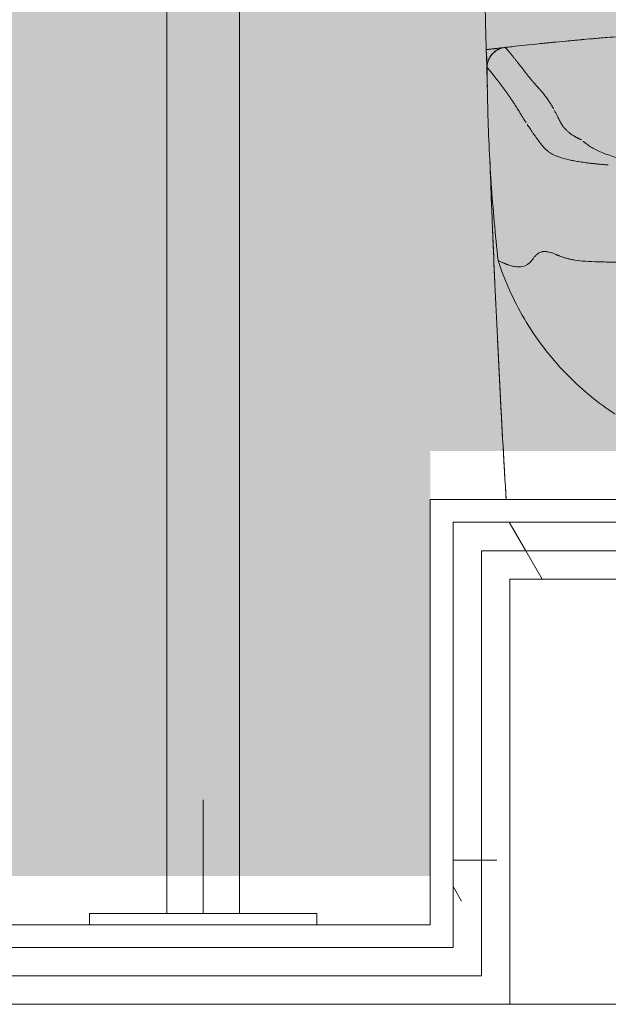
# Model space of a CAD drawing. Header units: millimetres. Extents: x 405189 to 603908, y 766722 to 946183.
# Tile 30 of 40: x 590137 to 590396, y 804058 to 804491. Entities that reach past the tile are written whole.
import ezdxf

# ---------------------------------------------------------------- set-up
doc = ezdxf.new("R2010")
doc.units = ezdxf.units.MM
doc.layers.add('A200-16_Toaletter', color=7, linetype='Continuous', lineweight=5, true_color=0xf8ff9f)
for name, color, linetype, lineweight in [('A24', 1, 'Continuous', 5), ('A873', 6, 'Continuous', 5), ('Imports in Families', 252, 'Continuous', 5)]:
    doc.layers.add(name, color=color, linetype=linetype, lineweight=lineweight)
pattern_1 = [(0.000387, (-230611.96, 401373.12), (406.399313, 101.602748), [33.528, -271.272, 33.528, -1896.872]), (0.000387, (-230611.96, 401373.12), (406.399313, 101.602748), [-338.328, -271.272, 33.528, -576.072, -1016]), (0.000387, (-230611.96, 401373.12), (406.399313, 101.602748), [-1219.2, 33.528, -271.272, 33.528, -677.672]), (0.000387, (-230611.96, 401373.12), (406.399313, 101.602748), [-1557.528, -169.672, 33.528, -474.472]), (120.000387, (-230459.56, 401423.92), (-291.190218, 301.150755), [33.528, -271.272, -1930.4]), (120.000387, (-230459.56, 401423.92), (-291.190218, 301.150755), [-304.8, 33.528, -271.272, -1625.6]), (120.000387, (-230459.56, 401423.92), (-291.190218, 301.150755), [-609.6, 33.528, -576.072, -1016]), (120.000387, (-230459.56, 401423.92), (-291.190218, 301.150755), [-1219.2, 33.528, -271.272, -711.2]), (120.000387, (-230459.56, 401423.92), (-291.190218, 301.150755), [-1524, 33.528, -169.672, -508]), (120.000387, (-230459.56, 401423.92), (-291.190218, 301.150755), [-1727.2, 33.528, -474.472]), (240.000387, (-230408.76, 401627.12), (-115.209095, -402.753503), [33.528, -271.272, -1930.4]), (240.000387, (-230408.76, 401627.12), (-115.209095, -402.753503), [-304.8, 33.528, -271.272, -1625.6]), (240.000387, (-230408.76, 401627.12), (-115.209095, -402.753503), [-609.6, 33.528, -576.072, -1016]), (240.000387, (-230408.76, 401627.12), (-115.209095, -402.753503), [-1219.2, 33.528, -271.272, -711.2]), (240.000387, (-230408.76, 401627.12), (-115.209095, -402.753503), [-1524, 33.528, -169.672, -508]), (240.000387, (-230408.76, 401627.12), (-115.209095, -402.753503), [-1727.2, 33.528, -474.472])]

# ---------------------------------------------------------------- blocks, each defined once
blk = doc.blocks.new('A315 - 3D HC toalett med cisterne - Standard-V218-br003-h01-a-200-1-0001')
at = {"layer": 'Imports in Families'}
for q in [(-42.21, 203.88), (-48.29, 203.17), (-50.26, 200.92)]:
    blk.add_line((-50.35, 202.92), q, dxfattribs=at)
at = {"layer": 'Imports in Families', "flags": 128}
for points in [[(-46.22, 203.41), (-44.16, 203.65), (-42.09, 203.89)], [(-50.12, 194.89), (-50.18, 196.9), (-50.24, 198.91), (-50.3, 200.92), (-50.35, 202.92)], [(-50.26, 200.92), (-50.26, 200.91), (-50.16, 198.9), (-50.06, 196.88), (-49.98, 195.14)]]:
    blk.add_lwpolyline(points, dxfattribs=at)
at = {"layer": 'Imports in Families'}
for points, knots in [([(-51.02, 228.09), (-50.91, 223.58), (-50.56, 209.76), (-50.16, 195.93), (-49.87, 186.62)], [-0.7096732, -0.7096732, -0.7096732, -0.7096732, -0.6666667, -0.5778297, -0.5778297, -0.5778297, -0.5778297]), ([(-42.09, 203.89), (-38.13, 204.34), (-30.2, 205.21), (-18.31, 206.41), (-6.4, 207.51), (5.52, 208.5), (17.45, 209.38), (33.36, 210.42), (53.26, 211.46), (85.14, 212.57), (109.06, 212.77), (125, 212.62)], [-1, -1, -1, -1, -0.928571, -0.857143, -0.785714, -0.714286, -0.642857, -0.571429, -0.428571, -0.285714, 0, 0, 0, 0]), ([(-42.17, 203.88), (-42.85, 203.8), (-43.87, 203.68), (-45.24, 203.52), (-46.09, 203.42), (-46.78, 203.34), (-47.31, 203.28), (-47.82, 203.22), (-48.47, 203.14), (-49.27, 203.05), (-49.97, 202.97), (-50.35, 202.92)], [0, 0, 0, 0, 0.25, 0.375, 0.5, 0.5625, 0.625, 0.6875, 0.75, 0.875, 1, 1, 1, 1]), ([(-42.09, 203.89), (-43.18, 203.78), (-45.32, 203.14), (-47.51, 201.42), (-48.64, 199.86), (-49.15, 198.89), (-49.82, 197.36), (-50.06, 195.99), (-50.04, 194.89)], [0, 0, 0, 0, 0.25, 0.5, 0.625, 0.6875, 0.75, 1, 1, 1, 1]), ([(-49.97, 195.14), (-49.98, 196.69), (-49.37, 198.92), (-47.61, 201.28), (-45.46, 203.04), (-43.46, 203.75), (-42.09, 203.89)], [-1, -1, -1, -1, -0.64, -0.48, -0.32, 0, 0, 0, 0]), ([(-49.97, 194.87), (-49.98, 195.17), (-49.97, 195.78), (-49.82, 196.94), (-49.3, 198.82), (-47.91, 201.09), (-45.45, 203.05), (-43.33, 203.75), (-42.17, 203.88)], [0, 0, 0, 0, 0.0625, 0.125, 0.25, 0.5, 0.75, 1, 1, 1, 1]), ([(-20.76, 176.89), (-20.81, 176.98), (-20.91, 177.17), (-21.06, 177.43), (-21.19, 177.65), (-21.28, 177.82), (-21.39, 178), (-21.48, 178.16), (-21.63, 178.41), (-21.87, 178.81), (-22.08, 179.15), (-22.28, 179.46), (-22.51, 179.83), (-22.88, 180.4), (-23.33, 181.06), (-23.86, 181.81), (-24.37, 182.5), (-24.87, 183.15), (-25.28, 183.66), (-25.6, 184.05), (-25.84, 184.33), (-26.04, 184.56), (-26.19, 184.74), (-26.31, 184.88), (-26.42, 185), (-26.54, 185.14), (-26.74, 185.36), (-27.12, 185.79), (-27.45, 186.16), (-27.69, 186.42), (-27.92, 186.67), (-28.22, 187), (-28.6, 187.42), (-29.05, 187.93), (-29.5, 188.45), (-29.95, 188.98), (-30.56, 189.7), (-31.61, 190.99), (-33.11, 192.87), (-34.87, 195.16), (-36.31, 197.02), (-37.44, 198.46), (-38.26, 199.5), (-39.07, 200.5), (-39.73, 201.29), (-40.18, 201.82), (-40.44, 202.11), (-40.62, 202.33), (-40.82, 202.55), (-41.09, 202.85), (-41.4, 203.18), (-41.55, 203.34), (-41.65, 203.44), (-41.73, 203.53), (-41.82, 203.62), (-41.94, 203.74), (-42.03, 203.83), (-42.09, 203.89)], [0.6363636, 0.6363636, 0.6363636, 0.6363636, 0.6420455, 0.6477273, 0.6534091, 0.65625, 0.6590909, 0.6647727, 0.6704545, 0.6761364, 0.6789773, 0.6818182, 0.6875, 0.6931818, 0.7045455, 0.7159091, 0.7272727, 0.7386364, 0.75, 0.7556818, 0.7613636, 0.7670455, 0.7698864, 0.7727273, 0.7755682, 0.7784091, 0.7840909, 0.7897727, 0.7926136, 0.7954545, 0.7982955, 0.8011364, 0.8068182, 0.8125, 0.8181818, 0.8238636, 0.8295455, 0.8409091, 0.8636364, 0.8863636, 0.9090909, 0.9204545, 0.9318182, 0.9431818, 0.9545455, 0.9602273, 0.9630682, 0.9659091, 0.96875, 0.9715909, 0.9772727, 0.9829545, 0.9857955, 0.9886364, 0.9914773, 0.9943182, 1, 1, 1, 1]), ([(-45.17, 110.17), (-45.79, 115.81), (-47.47, 132.76), (-49.38, 161.08), (-49.94, 183.78), (-49.97, 195.14)], [-1, -1, -1, -1, -0.8, -0.4, 0, 0, 0, 0]), ([(-32.87, 170.81), (-32.95, 170.95), (-33.12, 171.21), (-33.36, 171.59), (-33.56, 171.9), (-33.71, 172.15), (-33.83, 172.34), (-33.93, 172.51), (-34.05, 172.7), (-34.24, 173.01), (-34.6, 173.6), (-34.91, 174.11), (-35.13, 174.47), (-35.33, 174.81), (-35.61, 175.26), (-35.95, 175.81), (-36.35, 176.48), (-36.76, 177.13), (-37.17, 177.79), (-37.73, 178.66), (-38.43, 179.74), (-39.3, 181.04), (-40.18, 182.31), (-41.06, 183.57), (-41.95, 184.81), (-42.84, 186.02), (-44.01, 187.59), (-45.45, 189.48), (-47.1, 191.58), (-48.37, 193.17), (-49.32, 194.33), (-49.76, 194.88), (-49.97, 195.14)], [0.7380952, 0.7380952, 0.7380952, 0.7380952, 0.7440476, 0.75, 0.7559524, 0.7589286, 0.7619048, 0.764881, 0.7678571, 0.7738095, 0.7797619, 0.7827381, 0.7857143, 0.7886905, 0.7916667, 0.797619, 0.8035714, 0.8095238, 0.8154762, 0.8214286, 0.8333333, 0.8452381, 0.8571429, 0.8690476, 0.8809524, 0.8928571, 0.9047619, 0.9285714, 0.952381, 0.9761905, 0.9880952, 1, 1, 1, 1]), ([(-8.41, 163.18), (-8.53, 163.26), (-8.76, 163.37), (-9.04, 163.48), (-9.2, 163.55), (-9.31, 163.6), (-9.41, 163.66), (-9.56, 163.73), (-9.8, 163.85), (-10.15, 164.03), (-10.54, 164.24), (-11.06, 164.53), (-11.66, 164.88), (-12.56, 165.45), (-13.55, 166.15), (-14.57, 166.99), (-15.29, 167.68), (-15.8, 168.23), (-16.15, 168.64), (-16.47, 169.04), (-16.72, 169.38), (-16.9, 169.64), (-17.03, 169.85), (-17.13, 170.01), (-17.26, 170.21), (-17.49, 170.6), (-17.72, 171.02), (-17.92, 171.39), (-18.11, 171.77), (-18.29, 172.13), (-18.53, 172.61), (-18.82, 173.19), (-19.16, 173.87), (-19.49, 174.52), (-19.82, 175.15), (-20.13, 175.76), (-20.34, 176.14), (-20.45, 176.33)], [0.3295455, 0.3295455, 0.3295455, 0.3295455, 0.3352273, 0.3380682, 0.3394886, 0.3409091, 0.3423295, 0.34375, 0.3465909, 0.3522727, 0.3579545, 0.3636364, 0.375, 0.3863636, 0.4090909, 0.4318182, 0.4545455, 0.4659091, 0.4772727, 0.4886364, 0.5, 0.5056818, 0.5113636, 0.5170455, 0.5227273, 0.5284091, 0.5340909, 0.5397727, 0.5454545, 0.5511364, 0.5568182, 0.5681818, 0.5795455, 0.5909091, 0.6022727, 0.6136364, 0.625, 0.625, 0.625, 0.625]), ([(-11.61, 153.98), (-12, 154.06), (-13.93, 154.43), (-16.25, 155), (-18.42, 155.71), (-19.83, 156.27), (-21.04, 156.84), (-21.92, 157.34), (-22.54, 157.74), (-22.98, 158.05), (-23.38, 158.35), (-23.69, 158.61), (-23.93, 158.81), (-24.11, 158.98), (-24.24, 159.1), (-24.4, 159.25), (-24.7, 159.57), (-25.01, 159.9), (-25.27, 160.2), (-25.53, 160.51), (-25.77, 160.81), (-26.08, 161.21), (-26.46, 161.71), (-26.9, 162.29), (-27.26, 162.76), (-27.54, 163.13), (-27.75, 163.41), (-27.92, 163.64), (-28.05, 163.82), (-28.15, 163.95), (-28.24, 164.08), (-28.35, 164.22), (-28.51, 164.44), (-28.89, 164.96), (-29.22, 165.43), (-29.46, 165.75), (-29.69, 166.08), (-29.97, 166.48), (-30.3, 166.96), (-30.73, 167.58), (-31.24, 168.33), (-31.82, 169.19), (-32.18, 169.74), (-32.36, 170.01)], [0.3214286, 0.3214286, 0.3214286, 0.3214286, 0.3333333, 0.3809524, 0.4047619, 0.4285714, 0.452381, 0.4761905, 0.4880952, 0.5, 0.5119048, 0.5238095, 0.5297619, 0.5357143, 0.5416667, 0.547619, 0.5535714, 0.5595238, 0.5654762, 0.5714286, 0.577381, 0.5833333, 0.5952381, 0.6071429, 0.6190476, 0.625, 0.6309524, 0.6369048, 0.639881, 0.6428571, 0.6458333, 0.6488095, 0.6547619, 0.6607143, 0.6666667, 0.6696429, 0.672619, 0.6785714, 0.6845238, 0.6904762, 0.702381, 0.7142857, 0.7261905, 0.7261905, 0.7261905, 0.7261905]), ([(41.66, 150.69), (34.55, 150.8), (24.54, 151.6), (13.27, 153.69), (5.99, 155.62), (0.98, 157.46), (-2.36, 159.02), (-4.16, 160.02), (-5.43, 160.83), (-6.16, 161.33), (-6.7, 161.72), (-7.08, 162.01), (-7.38, 162.26), (-7.59, 162.43), (-7.7, 162.53), (-7.76, 162.57), (-7.78, 162.6)], [0, 0, 0, 0, 0.0909091, 0.1363636, 0.1818182, 0.2272727, 0.25, 0.2727273, 0.2840909, 0.2954545, 0.3011364, 0.3068182, 0.3125, 0.3153409, 0.3167614, 0.3181818, 0.3181818, 0.3181818, 0.3181818]), ([(-41.62, 5), (-41.85, 8.95), (-42.32, 16.86), (-43, 28.72), (-43.65, 40.58), (-44.28, 52.45), (-44.89, 64.31), (-45.67, 80.13), (-46.6, 99.91), (-47.44, 119.7), (-48.08, 135.52), (-48.46, 145.37), (-48.67, 151.27), (-48.74, 153.21)], [0, 0, 0, 0, 0.0625, 0.125, 0.1875, 0.25, 0.3125, 0.375, 0.5, 0.625, 0.6875, 0.75, 0.7806331, 0.7806331, 0.7806331, 0.7806331]), ([(-48.69, 152.35), (-48.63, 150.7), (-48.43, 145.09), (-48.08, 135.52), (-47.6, 123.65), (-47.11, 111.78), (-46.41, 95.96), (-45.12, 68.27), (-43.47, 36.63), (-42.09, 12.91), (-41.62, 5)], [0.2238967, 0.2238967, 0.2238967, 0.2238967, 0.25, 0.3125, 0.375, 0.4375, 0.5, 0.625, 0.875, 1, 1, 1, 1]), ([(-6.36, 153.18), (-6.83, 153.24), (-7.77, 153.37), (-8.67, 153.5), (-9.11, 153.56)], [0.27380952, 0.27380952, 0.27380952, 0.27380952, 0.28571429, 0.29761833, 0.29761833, 0.29761833, 0.29761833]), ([(45.99, 111), (40.44, 110.69), (29.39, 110.13), (15.98, 109.62), (5.95, 109.46), (-0.96, 109.52), (-6.91, 109.79), (-10.73, 110.24), (-13.15, 110.67), (-14.69, 111.03), (-16, 111.4), (-16.93, 111.7), (-17.6, 111.95), (-18.06, 112.13), (-18.5, 112.31), (-18.9, 112.48), (-19.29, 112.64), (-19.77, 112.86), (-20.57, 113.2), (-21.63, 113.6), (-22.6, 113.86), (-23.32, 114), (-23.84, 114.07), (-24.32, 114.11), (-24.79, 114.11), (-25.23, 114.09), (-25.78, 114.01), (-26.42, 113.85), (-27.1, 113.56), (-27.71, 113.18), (-28.26, 112.74), (-28.93, 112.08), (-29.95, 110.8), (-31.73, 108.22), (-34.06, 107.4), (-35.81, 107.35), (-36.05, 107.35)], [0, 0, 0, 0, 0.037037, 0.0740741, 0.0925926, 0.1111111, 0.1296296, 0.1481481, 0.1574074, 0.1666667, 0.1759259, 0.1851852, 0.1898148, 0.1944444, 0.1990741, 0.2037037, 0.2083333, 0.212963, 0.2222222, 0.2407407, 0.2592593, 0.2685185, 0.2777778, 0.287037, 0.2962963, 0.3055556, 0.3148148, 0.3333333, 0.3518519, 0.3703704, 0.3888889, 0.4074074, 0.4444444, 0.5185185, 0.6666667, 0.6898148, 0.6898148, 0.6898148, 0.6898148]), ([(6.37, 42.59), (-0.98, 47.41), (-15.65, 59.38), (-33.62, 82.24), (-42.07, 100.61), (-45.17, 110.17)], [-0.6216216, -0.6216216, -0.6216216, -0.6216216, -0.4324324, -0.2162162, 0, 0, 0, 0]), ([(-43, 109.15), (-43.17, 109.23), (-43.64, 109.44), (-44.09, 109.65), (-44.37, 109.78)], [0.91666667, 0.91666667, 0.91666667, 0.91666667, 0.93518519, 0.96759259, 0.96759259, 0.96759259, 0.96759259]), ([(-38.8, 107.71), (-39.19, 107.8), (-39.77, 107.95), (-40.44, 108.17), (-40.77, 108.28), (-40.96, 108.34), (-41.1, 108.39), (-41.24, 108.44), (-41.38, 108.5), (-41.52, 108.55), (-41.7, 108.62), (-41.84, 108.67), (-41.93, 108.71)], [0.7777778, 0.7777778, 0.7777778, 0.7777778, 0.8148148, 0.8333333, 0.8425926, 0.8472222, 0.8518519, 0.8564815, 0.8611111, 0.8657407, 0.8703704, 0.8796296, 0.8796296, 0.8796296, 0.8796296]), ([(-36.19, 107.35), (-36.67, 107.36), (-37.49, 107.44), (-38.32, 107.6), (-38.66, 107.67)], [0.69444444, 0.69444444, 0.69444444, 0.69444444, 0.74074074, 0.77314815, 0.77314815, 0.77314815, 0.77314815])]:
    blk.add_open_spline(points, degree=3, knots=knots, dxfattribs=at)
for points in [[(-3.74, 207.72), (-1.54, 207.91), (0.66, 208.09), (2.86, 208.27)], [(2.86, 208.27), (0.68, 208.09), (-1.5, 207.91), (-3.68, 207.72)], [(-46.26, 203.41), (-43.75, 203.7), (-41.23, 203.99), (-38.72, 204.27)], [(-42.09, 203.89), (-38.13, 204.34), (-34.17, 204.78), (-30.2, 205.2)], [(-30.2, 205.19), (-34.17, 204.78), (-38.13, 204.34), (-42.09, 203.89)], [(-27.18, 205.51), (-24.39, 205.8), (-21.59, 206.08), (-18.8, 206.35)], [(-18.84, 206.34), (-21.45, 206.09), (-24.05, 205.83), (-26.65, 205.56)], [(-15.25, 206.69), (-12.6, 206.93), (-9.95, 207.18), (-7.3, 207.41)], [(-8.52, 207.3), (-10.68, 207.11), (-12.85, 206.91), (-15.01, 206.71)], [(-49.87, 186.62), (-50.04, 192.06), (-50.2, 197.49), (-50.35, 202.92)], [(-49.87, 186.62), (-49.95, 189.38), (-50.04, 192.13), (-50.12, 194.89)], [(-50.04, 194.89), (-50.01, 193.73), (-49.98, 192.57), (-49.94, 191.41)], [(-10.39, 153.77), (-10.81, 153.84), (-11.21, 153.91), (-11.61, 153.98)], [(-9.11, 153.56), (-9.54, 153.63), (-9.97, 153.7), (-10.39, 153.77)], [(-4.89, 152.99), (-5.39, 153.05), (-5.88, 153.11), (-6.35, 153.18)], [(-3.36, 152.82), (-3.88, 152.88), (-4.39, 152.93), (-4.89, 152.99)], [(-1.77, 152.65), (-2.31, 152.71), (-2.84, 152.76), (-3.36, 152.82)], [(-0.12, 152.49), (-0.68, 152.54), (-1.23, 152.6), (-1.77, 152.65)], [(1.58, 152.34), (1, 152.39), (0.43, 152.44), (-0.12, 152.49)], [(3.35, 152.19), (2.75, 152.24), (2.16, 152.29), (1.58, 152.34)], [(-44.49, 109.84), (-44.72, 109.95), (-44.95, 110.06), (-45.17, 110.17)], [(-42.06, 108.76), (-42.2, 108.82), (-42.47, 108.93), (-42.74, 109.04), (-42.87, 109.1)]]:
    blk.add_open_spline(points, degree=3, dxfattribs=at)
blk = doc.blocks.new('A274 - Armstøtte HWC - A274 - Armstøtte HWC-28179156-br003-h01-a-200-1-0001')
at = {"layer": 'A873'}
for p, q in [((250, 0), (250, -5)), ((350, -5), (350, 0)), ((350, -5), (250, -5)), ((284, -5), (284, -761.5)), ((300, -5), (300, -55)), ((316, -761.5), (316, -5))]:
    blk.add_line(p, q, dxfattribs=at)

msp = doc.modelspace()

# ---------------------------------------------------------------- hatches: boundary and pattern name
at = {"layer": 'A200-16_Toaletter'}
msp.add_hatch(color=256, dxfattribs=at).paths.add_polyline_path([(589417.82, 804114.37), (590317.82, 804114.37), (590317.82, 804301.43), (590717.82, 804301.43), (590717.82, 804114.37), (591727.82, 804114.37), (591727.82, 806724.37), (589417.82, 806724.37)])
at = {"layer": 'A24'}
h = msp.add_hatch(dxfattribs=at)
h.set_pattern_fill('FP_1', color=256, angle=-99.2206, style=0, pattern_type=2)
h.set_pattern_definition(pattern_1)
h.paths.add_polyline_path([(590340.32, 804082.96), (590340.32, 804270.01), (590327.82, 804270.01), (590327.82, 804082.96)])
h = msp.add_hatch(dxfattribs=at)
h.set_pattern_fill('FP_1', color=256, angle=-99.2206, style=0, pattern_type=2)
h.set_pattern_definition(pattern_1)
h.paths.add_polyline_path([(590695.32, 804257.51), (590695.32, 804270.01), (590340.32, 804270.01), (590340.32, 804257.51), (590692.35, 804257.51)])
h = msp.add_hatch(dxfattribs=at)
h.set_pattern_fill('FP_1', color=256, angle=-99.2206, style=0, pattern_type=2)
h.set_pattern_definition(pattern_1)
h.paths.add_polyline_path([(590352.82, 804070.46), (590352.82, 804257.51), (590340.32, 804257.51), (590340.32, 804070.46)])
h = msp.add_hatch(dxfattribs=at)
h.set_pattern_fill('FP_1', color=256, angle=-99.2206, style=0, pattern_type=2)
h.set_pattern_definition(pattern_1)
h.paths.add_polyline_path([(590582.82, 804245.01), (590682.82, 804245.01), (590682.82, 804257.51), (590352.82, 804257.51), (590352.82, 804245.01), (590538.94, 804245.01)])
h = msp.add_hatch(dxfattribs=at)
h.set_pattern_fill('FP_1', color=256, angle=-99.2206, style=0, pattern_type=2)
h.set_pattern_definition(pattern_1)
h.paths.add_polyline_path([(589395.32, 804070.46), (590340.32, 804070.46), (590340.32, 804082.96), (589395.32, 804082.96)])
h.paths.add_polyline_path([(591737.82, 804070.46), (591737.82, 804082.96), (590695.32, 804082.96), (590695.32, 804070.46), (590999.19, 804070.46)])
h.paths.add_polyline_path([(590452.82, 804070.46), (590582.82, 804070.46), (590582.82, 804082.96), (590452.82, 804082.96)])
h = msp.add_hatch(dxfattribs=at)
h.set_pattern_fill('FP_1', color=256, angle=-99.2206, style=0, pattern_type=2)
h.set_pattern_definition(pattern_1)
h.paths.add_polyline_path([(591737.82, 804057.96), (591750.32, 804057.96), (591750.32, 804070.46), (590682.82, 804070.46), (590682.82, 804057.96), (590999.19, 804057.96)])
h.paths.add_polyline_path([(590452.82, 804057.96), (590582.82, 804057.96), (590582.82, 804070.46), (590452.82, 804070.46)])
h.paths.add_polyline_path([(590352.82, 804057.96), (590352.82, 804070.46), (589382.82, 804070.46), (589382.82, 804057.96), (589771.85, 804057.96)])

# ---------------------------------------------------------------- linework, layer by layer
for p, q in [((590317.82, 804280.01), (590317.82, 804092.96)), ((590717.82, 804280.01), (590317.82, 804280.01)), ((590707.82, 804270.01), (590327.82, 804270.01)), ((590327.82, 804270.01), (590327.82, 804082.96)), ((590340.32, 804257.51), (590452.82, 804257.51)), ((590340.32, 804257.51), (590340.32, 804070.46)), ((590682.82, 804245.01), (590352.82, 804245.01)), ((590352.82, 804245.01), (590352.82, 804082.96)), ((590317.82, 804092.96), (589417.82, 804092.96)), ((589407.82, 804082.96), (590327.82, 804082.96)), ((590352.82, 804082.96), (590352.82, 804057.96)), ((590340.32, 804070.46), (589395.32, 804070.46)), ((591762.82, 804057.96), (589382.82, 804057.96))]:
    msp.add_line(p, q, dxfattribs=at)

# ---------------------------------------------------------------- block references
at = {"layer": 'A873', "rotation": 180.0000000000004}
msp.add_blockref('A274 - Armstøtte HWC - A274 - Armstøtte HWC-28179156-br003-h01-a-200-1-0001', (590517.82, 804092.96), dxfattribs=at)
at = {"layer": 'A873'}
msp.add_blockref('A315 - 3D HC toalett med cisterne - Standard-V218-br003-h01-a-200-1-0001', (590392.82, 804275.01), dxfattribs=at)

doc.saveas('drawing.dxf')
